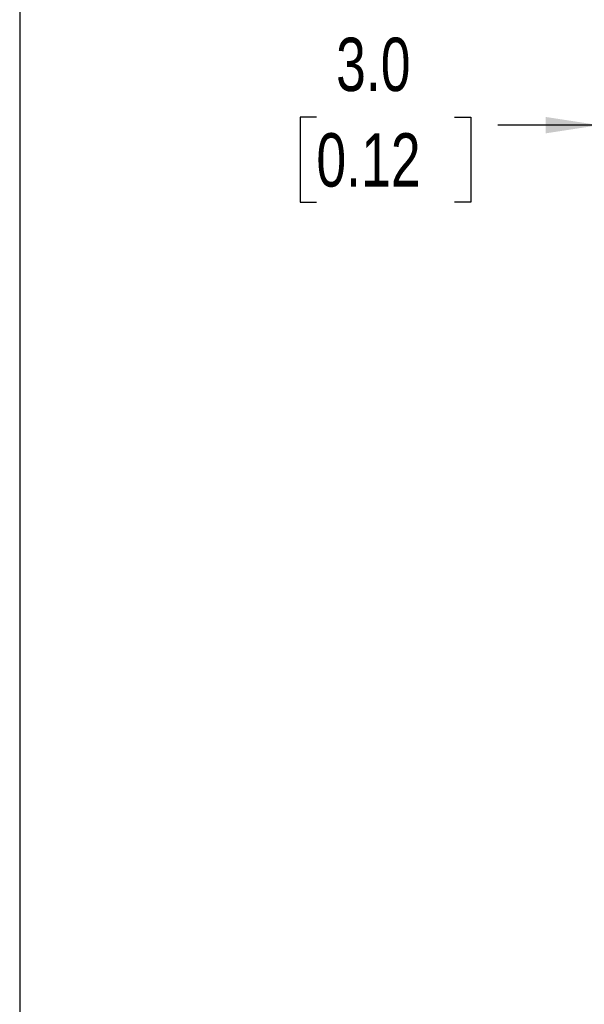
# Model space of a CAD drawing. Header units: millimetres. Extents: x 0 to 1118, y 0 to 864.
# Tile 4 of 21: x 0 to 137, y 448 to 688. Entities that reach past the tile are written whole.
import ezdxf

# ---------------------------------------------------------------- set-up
doc = ezdxf.new("R2010")
doc.units = ezdxf.units.MM
doc.layers.add('DIMENSIONS', color=140, linetype='Continuous', lineweight=25)
doc.styles.add('SLDTEXTSTYLE0', font='TXT', dxfattribs={"width": 0.75})
doc.dimstyles.new('SLDDIMSTYLE0', dxfattribs={"dimtxt": 13, "dimasz": 13, "dimexe": 0, "dimexo": 0.0625, "dimgap": 3.25, "dimtad": 0, "dimtih": 1, "dimtoh": 1, "dimdec": 1, "dimrnd": 1e-09, "dimzin": 4, "dimdsep": 46, "dimtxsty": 'SLDTEXTSTYLE0', "dimsah": 1, "dimcen": 0.09, "dimadec": 0, "dimazin": 1, "dimtfac": 1, "dimtdec": 1, "dimtmove": 0, "dimatfit": 0, "dimfxl": 0, "dimfrac": 2, "dimtolj": 1, "dimtzin": 12, "dimarcsym": 0})

# ---------------------------------------------------------------- blocks, each defined once
blk = doc.blocks.new('_D_12')
at = {"layer": 'DIMENSIONS'}
for p, q in [((141.04, 625.85), (141.04, 665.25)), ((144.04, 629.35), (144.04, 665.25)), ((72.22, 663.99), (68.26, 663.99)), ((68.26, 663.99), (68.26, 643.35)), ((105.84, 663.99), (109.8, 663.99)), ((109.8, 663.99), (109.8, 643.35)), ((141.04, 662.08), (116.4, 662.08)), ((144.04, 662.08), (169.04, 662.08)), ((68.26, 643.35), (72.22, 643.35)), ((109.8, 643.35), (105.84, 643.35))]:
    blk.add_line(p, q, dxfattribs=at)
for points in [[(141.04, 662.08), (128.04, 664.08), (128.04, 660.08)], [(144.04, 662.08), (157.04, 660.08), (157.04, 664.08)]]:
    blk.add_solid(points, dxfattribs=at)
at = {"layer": 'DIMENSIONS', "char_height": 13, "attachment_point": 1, "style": 'SLDTEXTSTYLE0'}
for s, insert in [('3.0', (77.02, 683.39)), ('0.12', (72.22, 660.11))]:
    blk.add_mtext(s, dxfattribs=dict(at, insert=insert))

msp = doc.modelspace()

# ---------------------------------------------------------------- linework, layer by layer
at = {"color": 7, "linetype": 'Continuous'}
msp.add_line((-0.00051, 863.60028), (-0.00051, 0.00028), dxfattribs=at)

# ---------------------------------------------------------------- dimensions: what is measured, and where the dimension line sits
at = {"layer": 'DIMENSIONS'}
dim = msp.add_linear_dim(base=(141.04161, 662.07511), p1=(144.04161, 628.07511), p2=(141.04161, 624.57511), angle=0, dimstyle='SLDDIMSTYLE0', dxfattribs=at)
dim.commit()
dim.dimension.update_dxf_attribs({"geometry": '_D_12', "text_midpoint": (89.02875, 662.07511), "dimtype": 160})

doc.saveas('drawing.dxf')
